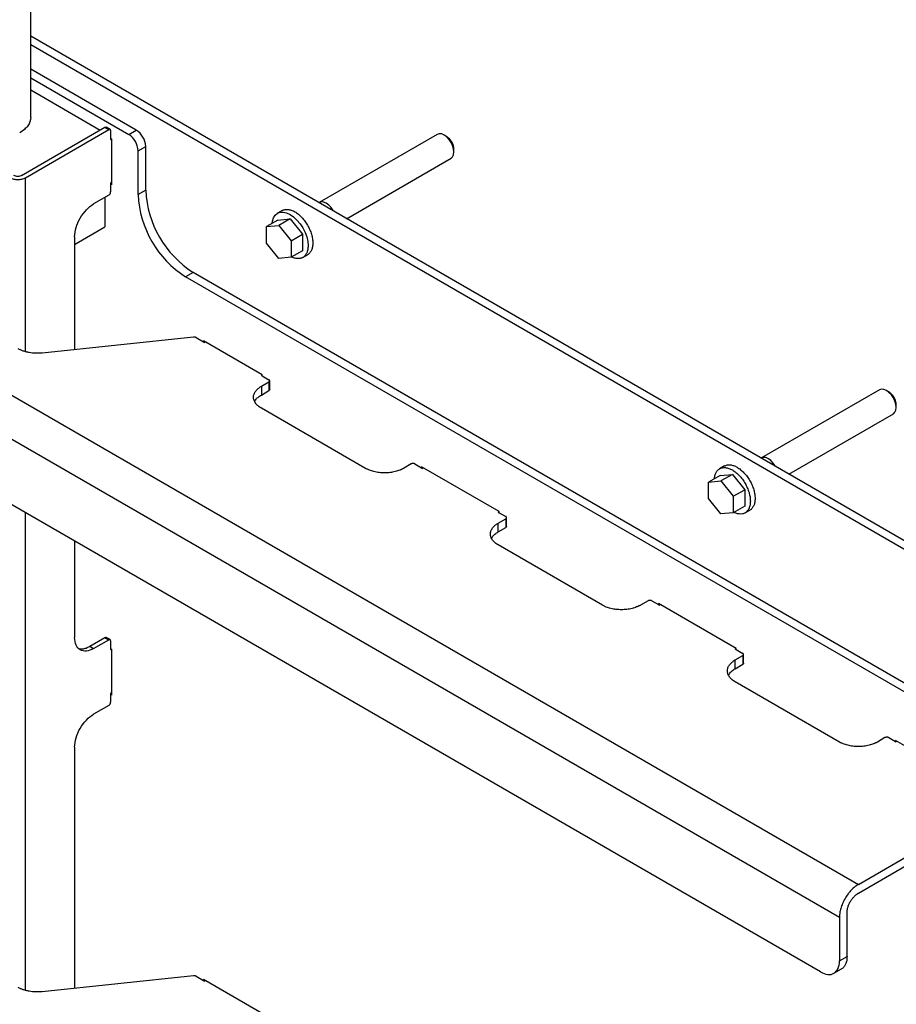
# Model space of a CAD drawing. Header units: millimetres. Extents: x -4969 to -32, y -584 to 4302.
# Tile 77 of 84: x -523 to -196, y 2968 to 3335. Entities that reach past the tile are written whole.
import ezdxf

# ---------------------------------------------------------------- set-up
doc = ezdxf.new("R2010")
doc.units = ezdxf.units.MM

msp = doc.modelspace()

# ---------------------------------------------------------------- linework, layer by layer
at = {"color": 7, "linetype": 'Continuous', "lineweight": 25}
for p, q in [((-519.13, 3298.19), (-519.13, 3936.82)), ((-930.17, 3427.79), (-210.33, 3012.24)), ((-937.24, 3415.54), (-217.41, 2999.99)), ((-224.48, 2979.58), (-930.17, 3386.96)), ((-167.2, 3125.32), (-519.13, 3328.48)), ((-167.2, 3122.05), (-519.13, 3325.22)), ((-479.74, 3293.5), (-519.13, 3316.24)), ((-519.13, 3312.97), (-482.57, 3291.87)), ((-519.13, 3308.48), (-493.18, 3293.5)), ((-522.52, 3276.56), (-491.41, 3294.52)), ((-521.11, 3275.74), (-490, 3293.7)), ((-491.41, 3294.52), (-490, 3293.7)), ((-489.5, 3293.75), (-490.91, 3294.57)), ((-489.29, 3293.3), (-489.29, 3290.44)), ((-482.57, 3291.87), (-479.74, 3293.5)), ((-489.29, 3290.44), (-488.93, 3290.23)), ((-489.29, 3290.44), (-489.29, 3290.03)), ((-489.29, 3290.03), (-488.93, 3290.23)), ((-488.93, 3290.23), (-488.93, 3273.09)), ((-367.44, 3291.89), (-411.47, 3266.47)), ((-364.01, 3291.14), (-364.86, 3291.63)), ((-479.04, 3285.74), (-476.21, 3287.38)), ((-476.21, 3271.04), (-476.21, 3287.38)), ((-361.22, 3285.33), (-361.22, 3286.31)), ((-479.04, 3269.41), (-479.04, 3285.74)), ((-401.29, 3260.45), (-362.29, 3282.97)), ((-488.93, 3273.9), (-489.29, 3273.7)), ((-489.29, 3273.7), (-489.29, 3273.29)), ((-489.29, 3273.29), (-489.29, 3270.43)), ((-488.93, 3273.09), (-489.29, 3273.29)), ((-490, 3269.21), (-495.65, 3265.94)), ((-491.41, 3268.39), (-491.41, 3257.37)), ((-476.21, 3271.04), (-479.04, 3269.41)), ((-425.33, 3263.49), (-427.1, 3262.47)), ((-426.95, 3259.96), (-422.35, 3260.37)), ((-422.35, 3260.37), (-426.59, 3257.92)), ((-422.35, 3260.37), (-417.75, 3254.65)), ((-502.72, 3250.84), (-491.41, 3257.37)), ((-426.95, 3259.96), (-431.19, 3257.51)), ((-431.19, 3257.51), (-426.59, 3257.92)), ((-431.19, 3251.38), (-431.19, 3257.51)), ((-426.59, 3257.92), (-422, 3252.2)), ((-502.72, 3253.69), (-502.72, 3211.63)), ((-422, 3252.2), (-417.75, 3254.65)), ((-417.75, 3254.65), (-417.75, 3248.52)), ((-426.59, 3245.66), (-431.19, 3251.38)), ((-422, 3252.2), (-422, 3246.07)), ((-422, 3246.07), (-426.59, 3245.66)), ((-417.75, 3248.52), (-422, 3246.07)), ((-417.6, 3246.01), (-415.83, 3247.03)), ((-458.53, 3240.43), (-461.36, 3238.79)), ((-167.2, 3068.98), (-461.36, 3238.79)), ((-167.2, 3072.25), (-458.53, 3240.43)), ((-458.34, 3216.28), (-514.89, 3210.35)), ((-457.45, 3216.13), (-454.64, 3214.5)), ((-432.72, 3202.26), (-454.64, 3214.91)), ((-454.64, 3214.91), (-454.64, 3214.5)), ((-454.64, 3214.5), (-454.29, 3214.3)), ((-453.93, 3214.5), (-454.29, 3214.3)), ((-433.07, 3202.05), (-432.72, 3202.26)), ((-433.07, 3202.05), (-432.72, 3201.85)), ((-432.72, 3201.85), (-432.72, 3202.26)), ((-432.72, 3201.85), (-430.24, 3200.42)), ((-433.07, 3197.97), (-430.24, 3199.6)), ((-433.07, 3197.97), (-433.07, 3194.7)), ((-430.24, 3199.6), (-430.24, 3196.34)), ((-429.95, 3196.74), (-429.95, 3200.01)), ((-433.07, 3194.7), (-430.24, 3196.34)), ((-202.44, 3196.64), (-246.48, 3171.22)), ((-199.02, 3195.89), (-199.87, 3196.39)), ((-196.23, 3190.08), (-196.23, 3191.06)), ((-394.18, 3167.35), (-433.07, 3189.81)), ((-236.3, 3165.21), (-197.29, 3187.72)), ((-377.21, 3168.99), (-380.04, 3167.35)), ((-375.8, 3168.99), (-373.32, 3167.56)), ((-344.33, 3151.23), (-373.32, 3167.97)), ((-373.32, 3167.97), (-373.32, 3167.56)), ((-373.32, 3167.56), (-372.97, 3167.35)), ((-372.62, 3167.56), (-372.97, 3167.35)), ((-260.34, 3168.24), (-262.11, 3167.22)), ((-261.95, 3164.71), (-257.36, 3165.12)), ((-257.36, 3165.12), (-261.6, 3162.67)), ((-257.36, 3165.12), (-252.76, 3159.4)), ((-261.95, 3164.71), (-266.2, 3162.26)), ((-266.2, 3162.26), (-261.6, 3162.67)), ((-266.2, 3156.13), (-266.2, 3162.26)), ((-261.6, 3162.67), (-257, 3156.96)), ((-257, 3156.96), (-252.76, 3159.4)), ((-252.76, 3159.4), (-252.76, 3153.28)), ((-261.6, 3150.42), (-266.2, 3156.13)), ((-257, 3156.96), (-257, 3150.83)), ((-344.69, 3151.03), (-344.33, 3151.23)), ((-344.69, 3151.03), (-344.33, 3150.82)), ((-344.33, 3150.82), (-344.33, 3151.23)), ((-344.33, 3150.82), (-341.86, 3149.39)), ((-257, 3150.83), (-261.6, 3150.42)), ((-252.76, 3153.28), (-257, 3150.83)), ((-252.61, 3150.77), (-250.84, 3151.79)), ((-344.69, 3146.94), (-341.86, 3148.58)), ((-344.69, 3143.68), (-344.69, 3146.94)), ((-341.86, 3148.58), (-341.86, 3145.31)), ((-341.56, 3145.72), (-341.56, 3148.99)), ((-344.69, 3143.68), (-341.86, 3145.31)), ((-502.72, 3140.2), (-502.72, 3104.27)), ((-305.79, 3116.33), (-344.69, 3138.78)), ((-288.82, 3117.96), (-291.65, 3116.33)), ((-287.41, 3117.96), (-284.93, 3116.53)), ((-255.94, 3100.2), (-284.93, 3116.94)), ((-284.93, 3116.94), (-284.93, 3116.53)), ((-284.93, 3116.53), (-284.58, 3116.33)), ((-284.23, 3116.53), (-284.58, 3116.33)), ((-497.07, 3101), (-491.41, 3104.27)), ((-495.65, 3100.18), (-490, 3103.45)), ((-491.41, 3104.27), (-490, 3103.45)), ((-489.5, 3103.5), (-490.91, 3104.32)), ((-489.29, 3103.04), (-489.29, 3100.18)), ((-497.07, 3101), (-495.65, 3100.18)), ((-489.29, 3100.18), (-488.93, 3099.98)), ((-489.29, 3100.18), (-489.29, 3099.77)), ((-489.29, 3099.77), (-488.93, 3099.98)), ((-488.93, 3099.98), (-488.93, 3082.83)), ((-256.3, 3100), (-255.94, 3100.2)), ((-256.3, 3100), (-255.94, 3099.8)), ((-255.94, 3099.8), (-255.94, 3100.2)), ((-255.94, 3099.8), (-253.47, 3098.37)), ((-256.3, 3095.92), (-253.47, 3097.55)), ((-256.3, 3092.65), (-256.3, 3095.92)), ((-253.47, 3097.55), (-253.47, 3094.29)), ((-253.18, 3094.69), (-253.18, 3097.96)), ((-256.3, 3092.65), (-253.47, 3094.29)), ((-217.41, 3065.3), (-256.3, 3087.75)), ((-488.93, 3083.65), (-489.29, 3083.44)), ((-489.29, 3083.44), (-489.29, 3083.04)), ((-489.29, 3083.04), (-489.29, 3080.18)), ((-488.93, 3082.83), (-489.29, 3083.04)), ((-490, 3078.95), (-495.65, 3075.69)), ((-200.44, 3066.94), (-203.26, 3065.3)), ((-199.02, 3066.94), (-196.55, 3065.51)), ((-170.04, 3050.61), (-196.55, 3065.92)), ((-196.55, 3065.92), (-196.55, 3065.51)), ((-502.72, 3063.44), (-502.72, 2973.47)), ((-196.55, 3065.51), (-196.19, 3065.3)), ((-210.33, 3012.24), (-167.2, 3037.14)), ((-210.33, 3008.97), (-167.2, 3033.87)), ((-217.41, 2999.99), (-217.41, 2983.66)), ((-214.58, 2985.29), (-214.58, 3001.62)), ((-217.41, 2983.66), (-214.58, 2985.29)), ((-458.34, 2978.13), (-514.89, 2972.19)), ((-457.45, 2977.97), (-454.64, 2976.34)), ((-219.48, 2979.08), (-216.65, 2980.71)), ((-432.72, 2964.1), (-454.64, 2976.75)), ((-454.64, 2976.75), (-454.64, 2976.34)), ((-454.64, 2976.34), (-454.29, 2976.14)), ((-453.93, 2976.34), (-454.29, 2976.14))]:
    msp.add_line(p, q, dxfattribs=at)
at = {"color": 8, "linetype": 'Continuous', "lineweight": 25}
for p, q in [((-521.11, 3210.89), (-521.11, 3275.74)), ((-521.11, 2972.74), (-521.11, 3150.82))]:
    msp.add_line(p, q, dxfattribs=at)
at = {"color": 7, "linetype": 'Continuous', "lineweight": 25, "flags": 128}
for points in [[(-362.29, 3282.97), (-362.29, 3282.97), (-361.71, 3283.5), (-361.34, 3284.31), (-361.22, 3285.33), (-361.34, 3286.49), (-361.71, 3287.71), (-362.29, 3288.92), (-363.04, 3290.02), (-363.92, 3290.95), (-364.86, 3291.63), (-365.8, 3292.03), (-366.68, 3292.12), (-367.44, 3291.89)], [(-406.25, 3263.36), (-406.32, 3263.49), (-407.08, 3264.6), (-407.96, 3265.52), (-408.9, 3266.21), (-409.84, 3266.61), (-410.72, 3266.7), (-411.47, 3266.47)], [(-429.01, 3258.77), (-428.94, 3259.56), (-428.56, 3260.79), (-427.93, 3261.78), (-427.1, 3262.47), (-426.08, 3262.85), (-424.92, 3262.89), (-423.66, 3262.61), (-422.35, 3262), (-421.04, 3261.09), (-419.78, 3259.92), (-418.62, 3258.54), (-417.6, 3256.98), (-416.76, 3255.33), (-416.14, 3253.63), (-415.76, 3251.95), (-415.63, 3250.36), (-415.63, 3250.36)], [(-197.29, 3187.72), (-197.29, 3187.72), (-196.72, 3188.26), (-196.35, 3189.06), (-196.23, 3190.08), (-196.35, 3191.24), (-196.72, 3192.46), (-197.29, 3193.67), (-198.05, 3194.77), (-198.93, 3195.7), (-199.87, 3196.39), (-200.81, 3196.79), (-201.69, 3196.87), (-202.44, 3196.64)], [(-241.26, 3168.11), (-241.33, 3168.25), (-242.09, 3169.35), (-242.96, 3170.28), (-243.91, 3170.96), (-244.85, 3171.36), (-245.73, 3171.45), (-246.48, 3171.22)]]:
    msp.add_lwpolyline(points, dxfattribs=at)
at = {"color": 7, "linetype": 'Continuous', "lineweight": 25}
for centre, radius, start, end in [((-483.88, 3287.03), 7.68, 2.6055, 57.3945), ((-486.71, 3285.39), 7.68, 2.6055, 57.3945), ((-440.76, 3271.1), 38.31, 182.5202, 237.4798), ((-437.93, 3272.73), 38.31, 182.5202, 237.4798)]:
    msp.add_arc(centre, radius, start, end, dxfattribs=at)
for points, knots in [([(-519.13, 3298.19), (-519.13, 3297.14), (-519.49, 3296.08), (-520.9, 3294.12), (-521.93, 3293.23), (-523.23, 3292.48)], [0, 0, 0, 0, 0.5, 0.5, 1, 1, 1, 1]), ([(-491.41, 3294.52), (-491.32, 3294.56), (-491.13, 3294.65), (-490.98, 3294.6), (-490.91, 3294.57)], [0, 0, 0, 0, 0.500051, 1, 1, 1, 1]), ([(-489.29, 3293.3), (-489.29, 3293.51), (-489.36, 3293.68), (-489.63, 3293.83), (-489.81, 3293.81), (-490, 3293.7)], [0, 0, 0, 0, 0.5, 0.5, 1, 1, 1, 1]), ([(-361.22, 3286.31), (-361.26, 3286.75), (-361.35, 3287.65), (-361.99, 3289.09), (-362.91, 3290.36), (-363.65, 3290.88), (-364.01, 3291.14)], [0, 0, 0, 0, 0.250026, 0.500052, 0.750078, 1, 1, 1, 1]), ([(-526.77, 3275.74), (-526.39, 3275.53), (-525.95, 3275.36), (-524.98, 3275.13), (-524.46, 3275.07), (-523.41, 3275.07), (-522.89, 3275.13), (-521.92, 3275.36), (-521.48, 3275.53), (-521.11, 3275.74)], [0, 0, 0, 0, 0.25, 0.25, 0.5, 0.5, 0.75, 0.75, 1, 1, 1, 1]), ([(-522.52, 3276.56), (-522.71, 3276.45), (-522.93, 3276.37), (-523.41, 3276.25), (-523.67, 3276.22), (-524.2, 3276.22), (-524.46, 3276.25), (-524.94, 3276.37), (-525.17, 3276.45), (-525.35, 3276.56)], [0, 0, 0, 0, 0.25, 0.25, 0.5, 0.5, 0.75, 0.75, 1, 1, 1, 1]), ([(-490, 3269.21), (-489.81, 3269.31), (-489.63, 3269.51), (-489.36, 3269.96), (-489.29, 3270.22), (-489.29, 3270.43)], [0, 0, 0, 0, 0.5, 0.5, 1, 1, 1, 1]), ([(-502.72, 3253.69), (-502.72, 3254.76), (-502.54, 3255.94), (-501.83, 3258.32), (-501.31, 3259.53), (-500, 3261.8), (-499.21, 3262.86), (-497.5, 3264.66), (-496.58, 3265.41), (-495.65, 3265.94)], [0, 0, 0, 0, 0.25, 0.25, 0.5, 0.5, 0.75, 0.75, 1, 1, 1, 1]), ([(-425.33, 3263.49), (-425, 3263.64), (-424.35, 3263.94), (-423.17, 3263.96), (-421.9, 3263.68), (-420.58, 3263.07), (-419.26, 3262.16), (-417.99, 3260.98), (-416.83, 3259.58), (-415.8, 3258.02), (-414.96, 3256.35), (-414.34, 3254.65), (-413.94, 3252.95), (-413.89, 3251.91), (-413.86, 3251.38)], [0, 0, 0, 0, 0.083302, 0.166638, 0.249974, 0.33331, 0.416647, 0.499983, 0.583319, 0.666655, 0.749991, 0.833328, 0.916664, 1, 1, 1, 1]), ([(-415.63, 3250.36), (-415.66, 3249.87), (-415.71, 3248.88), (-416.11, 3247.65), (-416.73, 3246.66), (-417.57, 3245.96), (-418.59, 3245.58), (-419.76, 3245.54), (-420.84, 3245.75), (-421.52, 3246.09), (-421.76, 3246.21)], [0, 0, 0, 0, 0.13245, 0.2649, 0.397351, 0.529801, 0.662251, 0.794701, 0.927151, 1, 1, 1, 1]), ([(-413.86, 3251.38), (-413.89, 3250.89), (-413.94, 3249.91), (-414.33, 3248.66), (-414.97, 3247.7), (-415.49, 3247.16), (-415.83, 3247.03), (-415.83, 3247.03)], [0, 0, 0, 0, 0.249974, 0.499948, 0.749923, 0.999897, 1, 1, 1, 1]), ([(-457.45, 3216.13), (-457.48, 3216.14), (-457.52, 3216.16), (-457.6, 3216.2), (-457.68, 3216.23), (-457.77, 3216.25), (-457.88, 3216.27), (-458.02, 3216.29), (-458.18, 3216.3), (-458.28, 3216.29), (-458.34, 3216.28)], [0, 0, 0, 0, 0.100894, 0.20041, 0.299492, 0.399096, 0.500163, 0.667392, 0.832529, 1, 1, 1, 1]), ([(-514.89, 3210.35), (-514.99, 3210.34), (-515.19, 3210.32), (-515.48, 3210.3), (-515.78, 3210.28), (-516.07, 3210.27), (-516.37, 3210.26), (-516.66, 3210.25), (-516.96, 3210.26), (-517.57, 3210.27), (-518.48, 3210.33), (-519.67, 3210.5), (-520.82, 3210.76), (-521.72, 3211.03), (-522.39, 3211.28), (-522.87, 3211.49), (-523.32, 3211.71), (-523.61, 3211.87), (-523.75, 3211.95)], [0, 0, 0, 0, 0.030888, 0.061696, 0.092451, 0.12318, 0.153911, 0.184671, 0.215487, 0.246387, 0.373173, 0.500013, 0.6268, 0.75364, 0.815329, 0.876807, 0.938291, 1, 1, 1, 1]), ([(-433.07, 3189.81), (-433.14, 3189.85), (-433.29, 3189.93), (-433.49, 3190.06), (-433.69, 3190.2), (-433.88, 3190.33), (-434.07, 3190.47), (-434.37, 3190.72), (-434.77, 3191.09), (-435.2, 3191.6), (-435.55, 3192.14), (-435.9, 3192.9), (-436.07, 3193.89), (-435.9, 3194.88), (-435.55, 3195.64), (-435.2, 3196.18), (-434.77, 3196.69), (-434.32, 3197.11), (-433.89, 3197.44), (-433.5, 3197.72), (-433.21, 3197.89), (-433.07, 3197.97)], [0, 0, 0, 0, 0.019453, 0.038872, 0.058275, 0.077679, 0.097104, 0.116567, 0.178313, 0.240094, 0.304415, 0.368769, 0.500007, 0.631244, 0.695565, 0.75992, 0.821667, 0.883447, 0.922314, 0.961117, 1, 1, 1, 1]), ([(-430.24, 3199.6), (-430.22, 3199.62), (-430.18, 3199.64), (-430.12, 3199.69), (-430.07, 3199.73), (-430.02, 3199.8), (-429.97, 3199.89), (-429.95, 3200.01), (-429.97, 3200.13), (-430.03, 3200.24), (-430.12, 3200.34), (-430.2, 3200.39), (-430.24, 3200.42)], [0, 0, 0, 0, 0.060259, 0.120021, 0.179824, 0.240208, 0.369998, 0.50013, 0.629921, 0.760053, 0.879943, 1, 1, 1, 1]), ([(-435.54, 3192.25), (-435.45, 3192.45), (-435.19, 3193.01), (-434.37, 3193.85), (-433.51, 3194.42), (-433.07, 3194.7)], [0, 0, 0, 0, 0.210103, 0.605051, 1, 1, 1, 1]), ([(-196.23, 3191.06), (-196.27, 3191.5), (-196.35, 3192.4), (-197, 3193.84), (-197.92, 3195.12), (-198.65, 3195.64), (-199.02, 3195.9)], [0, 0, 0, 0, 0.250026, 0.500052, 0.750078, 1, 1, 1, 1]), ([(-375.8, 3168.99), (-375.82, 3169), (-375.87, 3169.02), (-375.94, 3169.06), (-376.02, 3169.09), (-376.14, 3169.12), (-376.3, 3169.15), (-376.5, 3169.16), (-376.71, 3169.15), (-376.9, 3169.11), (-377.07, 3169.06), (-377.17, 3169.01), (-377.21, 3168.99)], [0, 0, 0, 0, 0.060259, 0.1200207, 0.1798243, 0.2402078, 0.3699983, 0.5001303, 0.629921, 0.7600531, 0.8799433, 1, 1, 1, 1]), ([(-260.34, 3168.24), (-260.01, 3168.39), (-259.35, 3168.69), (-258.17, 3168.72), (-256.91, 3168.43), (-255.59, 3167.82), (-254.27, 3166.91), (-253, 3165.73), (-251.83, 3164.34), (-250.81, 3162.77), (-249.97, 3161.11), (-249.35, 3159.4), (-248.95, 3157.7), (-248.9, 3156.66), (-248.87, 3156.14)], [0, 0, 0, 0, 0.083302, 0.166638, 0.249974, 0.33331, 0.416647, 0.499983, 0.583319, 0.666655, 0.749991, 0.833328, 0.916664, 1, 1, 1, 1]), ([(-380.04, 3167.35), (-380.11, 3167.31), (-380.26, 3167.23), (-380.48, 3167.11), (-380.71, 3167), (-380.95, 3166.89), (-381.2, 3166.78), (-381.62, 3166.61), (-382.26, 3166.38), (-383.15, 3166.13), (-384.08, 3165.92), (-385.4, 3165.73), (-387.11, 3165.62), (-388.83, 3165.73), (-390.14, 3165.92), (-391.08, 3166.13), (-391.96, 3166.38), (-392.68, 3166.64), (-393.27, 3166.89), (-393.74, 3167.11), (-394.04, 3167.27), (-394.18, 3167.35)], [0, 0, 0, 0, 0.019453, 0.038872, 0.058275, 0.077679, 0.097104, 0.116567, 0.178313, 0.240094, 0.304415, 0.368769, 0.500007, 0.631244, 0.695565, 0.75992, 0.821667, 0.883447, 0.922314, 0.961117, 1, 1, 1, 1]), ([(-264.02, 3163.52), (-264, 3163.79), (-263.95, 3164.55), (-263.6, 3165.58), (-262.98, 3166.58), (-262.14, 3167.27), (-261.11, 3167.65), (-259.94, 3167.7), (-258.68, 3167.41), (-257.36, 3166.8), (-256.04, 3165.89), (-254.77, 3164.71), (-253.6, 3163.32), (-252.58, 3161.75), (-251.74, 3160.09), (-251.11, 3158.38), (-250.71, 3156.68), (-250.66, 3155.64), (-250.64, 3155.12)], [0, 0, 0, 0, 0.035318, 0.099631, 0.163943, 0.228255, 0.292567, 0.356879, 0.421191, 0.485503, 0.549815, 0.614127, 0.678439, 0.742752, 0.807064, 0.871376, 0.935688, 1, 1, 1, 1]), ([(-250.64, 3155.12), (-250.66, 3154.62), (-250.71, 3153.64), (-251.11, 3152.4), (-251.74, 3151.41), (-252.58, 3150.71), (-253.6, 3150.33), (-254.77, 3150.3), (-255.85, 3150.5), (-256.53, 3150.84), (-256.77, 3150.96)], [0, 0, 0, 0, 0.1324502, 0.2649004, 0.3973506, 0.5298008, 0.662251, 0.7947012, 0.9271514, 1, 1, 1, 1]), ([(-248.87, 3156.14), (-248.9, 3155.64), (-248.95, 3154.66), (-249.34, 3153.42), (-249.98, 3152.46), (-250.5, 3151.91), (-250.84, 3151.79), (-250.84, 3151.79)], [0, 0, 0, 0, 0.2499742, 0.4999484, 0.7499227, 0.9998969, 1, 1, 1, 1]), ([(-344.69, 3138.78), (-344.76, 3138.82), (-344.9, 3138.91), (-345.1, 3139.04), (-345.3, 3139.17), (-345.49, 3139.31), (-345.68, 3139.45), (-345.98, 3139.69), (-346.38, 3140.06), (-346.81, 3140.57), (-347.16, 3141.11), (-347.51, 3141.87), (-347.69, 3142.86), (-347.51, 3143.85), (-347.16, 3144.61), (-346.81, 3145.15), (-346.38, 3145.66), (-345.93, 3146.08), (-345.5, 3146.42), (-345.11, 3146.69), (-344.83, 3146.86), (-344.69, 3146.94)], [0, 0, 0, 0, 0.019453, 0.038872, 0.058275, 0.077679, 0.097104, 0.116567, 0.178313, 0.240094, 0.304415, 0.368769, 0.500007, 0.631244, 0.695565, 0.75992, 0.821667, 0.883447, 0.922314, 0.961117, 1, 1, 1, 1]), ([(-341.86, 3148.58), (-341.83, 3148.59), (-341.79, 3148.62), (-341.74, 3148.66), (-341.69, 3148.71), (-341.63, 3148.77), (-341.58, 3148.87), (-341.56, 3148.99), (-341.58, 3149.1), (-341.64, 3149.21), (-341.73, 3149.31), (-341.81, 3149.37), (-341.86, 3149.39)], [0, 0, 0, 0, 0.060259, 0.120021, 0.179824, 0.240208, 0.369998, 0.50013, 0.629921, 0.760053, 0.879943, 1, 1, 1, 1]), ([(-347.16, 3141.23), (-347.06, 3141.42), (-346.8, 3141.98), (-345.98, 3142.83), (-345.12, 3143.4), (-344.69, 3143.68)], [0, 0, 0, 0, 0.210103, 0.605051, 1, 1, 1, 1]), ([(-287.41, 3117.96), (-287.43, 3117.97), (-287.48, 3118), (-287.55, 3118.03), (-287.63, 3118.06), (-287.75, 3118.09), (-287.91, 3118.12), (-288.12, 3118.13), (-288.32, 3118.12), (-288.51, 3118.09), (-288.68, 3118.03), (-288.78, 3117.99), (-288.82, 3117.96)], [0, 0, 0, 0, 0.060259, 0.120021, 0.179824, 0.240208, 0.369998, 0.50013, 0.629921, 0.760053, 0.879943, 1, 1, 1, 1]), ([(-291.65, 3116.33), (-291.72, 3116.29), (-291.87, 3116.21), (-292.1, 3116.09), (-292.33, 3115.97), (-292.56, 3115.86), (-292.81, 3115.76), (-293.24, 3115.58), (-293.87, 3115.35), (-294.76, 3115.1), (-295.69, 3114.9), (-297.01, 3114.7), (-298.72, 3114.6), (-300.44, 3114.7), (-301.75, 3114.9), (-302.69, 3115.1), (-303.57, 3115.35), (-304.3, 3115.61), (-304.88, 3115.86), (-305.36, 3116.08), (-305.65, 3116.25), (-305.79, 3116.33)], [0, 0, 0, 0, 0.019453, 0.038872, 0.058275, 0.077679, 0.097104, 0.116567, 0.178313, 0.240094, 0.304415, 0.368769, 0.500007, 0.631244, 0.695565, 0.75992, 0.821667, 0.883447, 0.922314, 0.961117, 1, 1, 1, 1]), ([(-495.65, 3100.18), (-496.58, 3099.65), (-497.5, 3099.33), (-499.21, 3099.16), (-500, 3099.31), (-501.31, 3100.07), (-501.83, 3100.67), (-502.54, 3102.24), (-502.72, 3103.2), (-502.72, 3104.27)], [0, 0, 0, 0, 0.25, 0.25, 0.5, 0.5, 0.75, 0.75, 1, 1, 1, 1]), ([(-491.41, 3104.27), (-491.32, 3104.31), (-491.13, 3104.39), (-490.98, 3104.34), (-490.91, 3104.32)], [0, 0, 0, 0, 0.500051, 1, 1, 1, 1]), ([(-489.29, 3103.04), (-489.29, 3103.25), (-489.36, 3103.42), (-489.63, 3103.57), (-489.81, 3103.56), (-490, 3103.45)], [0, 0, 0, 0, 0.5, 0.5, 1, 1, 1, 1]), ([(-501.29, 3100.22), (-501.19, 3100.18), (-500.74, 3100), (-499.78, 3100.02), (-498.46, 3100.29), (-497.53, 3100.76), (-497.07, 3101)], [0, 0, 0, 0, 0.083846, 0.389231, 0.694615, 1, 1, 1, 1]), ([(-256.3, 3087.75), (-256.37, 3087.8), (-256.51, 3087.88), (-256.72, 3088.01), (-256.91, 3088.14), (-257.11, 3088.28), (-257.29, 3088.42), (-257.59, 3088.67), (-257.99, 3089.04), (-258.42, 3089.55), (-258.77, 3090.09), (-259.12, 3090.85), (-259.3, 3091.84), (-259.12, 3092.83), (-258.77, 3093.59), (-258.42, 3094.13), (-257.99, 3094.64), (-257.54, 3095.05), (-257.11, 3095.39), (-256.72, 3095.67), (-256.44, 3095.83), (-256.3, 3095.92)], [0, 0, 0, 0, 0.019453, 0.038872, 0.058275, 0.077679, 0.097104, 0.116567, 0.178313, 0.240094, 0.304415, 0.368769, 0.500007, 0.631244, 0.695565, 0.75992, 0.821667, 0.883447, 0.922314, 0.961117, 1, 1, 1, 1]), ([(-253.47, 3097.55), (-253.45, 3097.56), (-253.4, 3097.59), (-253.35, 3097.63), (-253.3, 3097.68), (-253.24, 3097.75), (-253.19, 3097.84), (-253.17, 3097.96), (-253.19, 3098.08), (-253.25, 3098.19), (-253.34, 3098.29), (-253.43, 3098.34), (-253.47, 3098.37)], [0, 0, 0, 0, 0.060259, 0.120021, 0.179824, 0.240208, 0.369998, 0.50013, 0.629921, 0.760053, 0.879943, 1, 1, 1, 1]), ([(-258.77, 3090.2), (-258.68, 3090.4), (-258.41, 3090.96), (-257.6, 3091.8), (-256.73, 3092.37), (-256.3, 3092.65)], [0, 0, 0, 0, 0.210103, 0.605051, 1, 1, 1, 1]), ([(-490, 3078.95), (-489.81, 3079.06), (-489.63, 3079.25), (-489.36, 3079.71), (-489.29, 3079.96), (-489.29, 3080.18)], [0, 0, 0, 0, 0.5, 0.5, 1, 1, 1, 1]), ([(-502.72, 3063.44), (-502.72, 3064.51), (-502.54, 3065.68), (-501.83, 3068.07), (-501.31, 3069.28), (-500, 3071.54), (-499.21, 3072.6), (-497.5, 3074.41), (-496.58, 3075.15), (-495.65, 3075.69)], [0, 0, 0, 0, 0.25, 0.25, 0.5, 0.5, 0.75, 0.75, 1, 1, 1, 1]), ([(-199.02, 3066.94), (-199.04, 3066.95), (-199.09, 3066.97), (-199.17, 3067.01), (-199.25, 3067.03), (-199.36, 3067.07), (-199.52, 3067.1), (-199.73, 3067.11), (-199.93, 3067.1), (-200.12, 3067.06), (-200.29, 3067.01), (-200.39, 3066.96), (-200.44, 3066.94)], [0, 0, 0, 0, 0.060259, 0.120021, 0.179824, 0.240208, 0.369998, 0.50013, 0.629921, 0.760053, 0.879943, 1, 1, 1, 1]), ([(-203.26, 3065.3), (-203.34, 3065.26), (-203.48, 3065.18), (-203.71, 3065.06), (-203.94, 3064.95), (-204.18, 3064.84), (-204.42, 3064.73), (-204.85, 3064.55), (-205.49, 3064.33), (-206.37, 3064.08), (-207.3, 3063.87), (-208.62, 3063.67), (-210.33, 3063.57), (-212.05, 3063.67), (-213.37, 3063.87), (-214.3, 3064.08), (-215.18, 3064.33), (-215.91, 3064.58), (-216.5, 3064.83), (-216.97, 3065.06), (-217.26, 3065.22), (-217.41, 3065.3)], [0, 0, 0, 0, 0.019453, 0.038872, 0.058275, 0.077679, 0.097104, 0.116567, 0.178313, 0.240094, 0.304415, 0.368769, 0.500007, 0.631244, 0.695565, 0.75992, 0.821667, 0.883447, 0.922314, 0.961117, 1, 1, 1, 1]), ([(-210.33, 3012.24), (-210.41, 3012.19), (-210.55, 3012.11), (-210.77, 3011.97), (-210.98, 3011.83), (-211.2, 3011.68), (-211.41, 3011.52), (-211.78, 3011.24), (-212.29, 3010.8), (-212.95, 3010.16), (-213.59, 3009.45), (-214.42, 3008.41), (-215.37, 3006.98), (-216.14, 3005.44), (-216.62, 3004.2), (-216.92, 3003.29), (-217.14, 3002.4), (-217.28, 3001.65), (-217.36, 3001.01), (-217.4, 3000.49), (-217.4, 3000.16), (-217.41, 2999.99)], [0, 0, 0, 0, 0.019453, 0.038872, 0.058275, 0.077679, 0.097104, 0.116567, 0.178313, 0.240094, 0.304415, 0.368769, 0.500007, 0.631244, 0.695565, 0.75992, 0.821667, 0.883447, 0.922314, 0.961117, 1, 1, 1, 1]), ([(-214.58, 3001.62), (-214.58, 3001.68), (-214.58, 3001.8), (-214.57, 3001.99), (-214.55, 3002.17), (-214.53, 3002.36), (-214.49, 3002.66), (-214.42, 3003.07), (-214.28, 3003.6), (-214.11, 3004.15), (-213.82, 3004.89), (-213.36, 3005.82), (-212.79, 3006.68), (-212.29, 3007.3), (-211.9, 3007.73), (-211.51, 3008.11), (-211.16, 3008.41), (-210.85, 3008.64), (-210.59, 3008.82), (-210.42, 3008.92), (-210.33, 3008.97)], [0, 0, 0, 0, 0.023335, 0.046628, 0.06991, 0.093212, 0.116565, 0.178301, 0.240092, 0.304402, 0.368768, 0.500006, 0.631244, 0.695553, 0.759919, 0.821655, 0.883446, 0.922309, 0.961112, 1, 1, 1, 1]), ([(-214.58, 2985.29), (-214.6, 2984.77), (-214.66, 2983.74), (-215.07, 2982.43), (-215.74, 2981.42), (-216.29, 2980.85), (-216.65, 2980.71), (-216.65, 2980.71)], [0, 0, 0, 0, 0.249974, 0.499948, 0.749923, 0.999897, 1, 1, 1, 1]), ([(-224.48, 2979.58), (-223.55, 2979.04), (-222.63, 2978.72), (-220.92, 2978.55), (-220.13, 2978.7), (-218.82, 2979.46), (-218.3, 2980.06), (-217.59, 2981.63), (-217.41, 2982.59), (-217.41, 2983.66)], [0, 0, 0, 0, 0.25, 0.25, 0.5, 0.5, 0.75, 0.75, 1, 1, 1, 1]), ([(-457.45, 2977.97), (-457.48, 2977.98), (-457.52, 2978.01), (-457.6, 2978.04), (-457.68, 2978.07), (-457.77, 2978.09), (-457.88, 2978.12), (-458.02, 2978.13), (-458.18, 2978.14), (-458.28, 2978.13), (-458.34, 2978.13)], [0, 0, 0, 0, 0.100894, 0.20041, 0.299492, 0.399096, 0.500163, 0.667392, 0.832529, 1, 1, 1, 1]), ([(-514.89, 2972.19), (-514.99, 2972.18), (-515.19, 2972.16), (-515.48, 2972.14), (-515.78, 2972.12), (-516.07, 2972.11), (-516.37, 2972.1), (-516.66, 2972.1), (-516.96, 2972.1), (-517.57, 2972.11), (-518.48, 2972.18), (-519.67, 2972.35), (-520.82, 2972.6), (-521.72, 2972.87), (-522.39, 2973.13), (-522.87, 2973.33), (-523.32, 2973.55), (-523.61, 2973.71), (-523.75, 2973.79)], [0, 0, 0, 0, 0.030888, 0.061696, 0.092451, 0.12318, 0.153911, 0.184671, 0.215487, 0.246387, 0.373173, 0.500013, 0.6268, 0.75364, 0.815329, 0.876807, 0.938291, 1, 1, 1, 1])]:
    msp.add_open_spline(points, degree=3, knots=knots, dxfattribs=at)
for points in [[(-429.95, 3196.74), (-429.95, 3196.59), (-430.06, 3196.44), (-430.24, 3196.34)], [(-341.56, 3145.72), (-341.56, 3145.57), (-341.67, 3145.42), (-341.86, 3145.31)], [(-253.18, 3094.69), (-253.18, 3094.54), (-253.28, 3094.39), (-253.47, 3094.29)]]:
    msp.add_open_spline(points, degree=3, dxfattribs=at)

doc.saveas('drawing.dxf')
